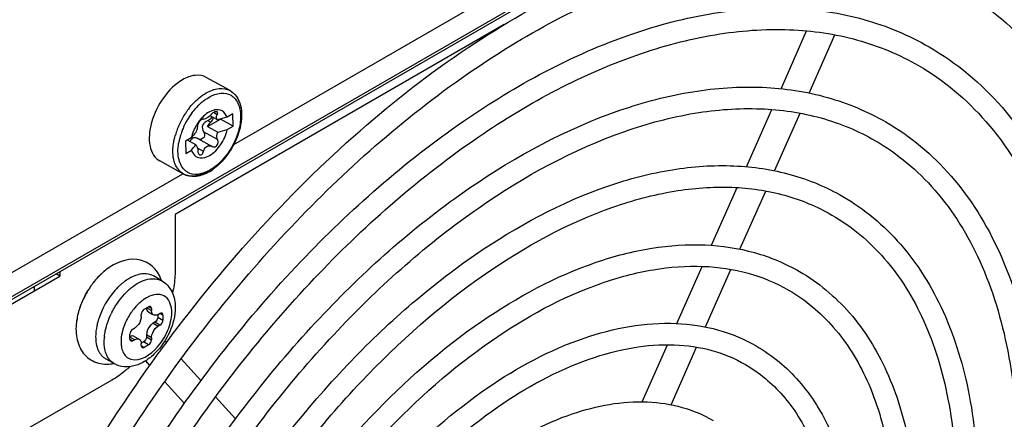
# Model space of a CAD drawing. Header units: inches. Extents: x 0 to 117, y 0 to 83.
# Tile 60 of 86: x 104.769 to 106.39, y 22.119 to 22.777. Entities that reach past the tile are written whole.
import ezdxf

# ---------------------------------------------------------------- set-up
doc = ezdxf.new("R2010")
doc.units = ezdxf.units.IN
doc.header["$LTSCALE"] = 6.431102
doc.header["$MEASUREMENT"] = 0
doc.layers.get('0').update_dxf_attribs({"linetype": 'CONTINUOUS'})

msp = doc.modelspace()

# ---------------------------------------------------------------- linework, layer by layer
at = {"color": 7, "linetype": 'CONTINUOUS'}
for p, q in [((103.5672, 21.6351), (107.6753, 24.0069)), ((107.6724, 24.0004), (103.5644, 21.6286)), ((105.1216, 22.5717), (106.2907, 23.2467)), ((105.5666, 22.7692), (105.0251, 22.4565)), ((106.0225, 22.6637), (106.0646, 22.7589)), ((106.0688, 22.6565), (106.1113, 22.7524)), ((105.1154, 22.6605), (105.0764, 22.6822)), ((105.0891, 22.6285), (105.0852, 22.6273)), ((105.9655, 22.5352), (106.0073, 22.6295)), ((105.0709, 22.6136), (105.0711, 22.6135)), ((105.0711, 22.6135), (105.071, 22.6136)), ((105.0785, 22.6013), (105.0995, 22.6134)), ((105.0852, 22.6273), (105.0807, 22.6251)), ((105.0949, 22.6123), (105.0825, 22.6192)), ((105.085, 22.6178), (105.0844, 22.6156)), ((105.0943, 22.6208), (105.0881, 22.6242)), ((105.1204, 22.6018), (105.0995, 22.6134)), ((105.1201, 22.622), (105.1105, 22.6165)), ((105.1204, 22.6018), (105.1201, 22.622)), ((106.012, 22.5284), (106.0541, 22.6233)), ((105.0785, 22.6013), (105.0953, 22.592)), ((105.0838, 22.6083), (105.0788, 22.611)), ((105.1108, 22.5962), (105.1204, 22.6018)), ((105.0517, 22.5826), (105.0421, 22.577)), ((105.0533, 22.5821), (105.0518, 22.5808)), ((105.0628, 22.5812), (105.0624, 22.5815)), ((105.0625, 22.5815), (105.086, 22.5683)), ((105.095, 22.58), (105.072, 22.5928)), ((105.0421, 22.577), (105.0424, 22.5568)), ((105.0592, 22.5712), (105.0454, 22.5789)), ((105.0718, 22.5604), (105.0618, 22.5659)), ((105.0855, 22.5687), (105.086, 22.5683)), ((105.0424, 22.5568), (105.052, 22.5623)), ((105.0388, 22.5229), (104.9998, 22.5447)), ((104.175, 22.0252), (105.0379, 22.5234)), ((105.9082, 22.4057), (105.9503, 22.5008)), ((105.9549, 22.3993), (105.9973, 22.4951)), ((105.0251, 22.4565), (105.0251, 22.3642)), ((105.8511, 22.2769), (105.8928, 22.371)), ((104.23, 22.0055), (104.8355, 22.3551)), ((104.8355, 22.3551), (104.8291, 22.3588)), ((104.8355, 22.3625), (104.8355, 22.3551)), ((105.0032, 22.3472), (104.9893, 22.3552)), ((105.8981, 22.2712), (105.9401, 22.3661)), ((104.7937, 22.331), (104.7933, 22.338)), ((104.9831, 22.3219), (104.9777, 22.3191)), ((104.9777, 22.3191), (104.9723, 22.3156)), ((104.9694, 22.2886), (104.9692, 22.2862)), ((104.9694, 22.2886), (104.9694, 22.2918)), ((104.9743, 22.3003), (104.9812, 22.3043)), ((104.9784, 22.3027), (104.9861, 22.2983)), ((104.981, 22.2959), (104.988, 22.2919)), ((104.9861, 22.3015), (104.9812, 22.3043)), ((104.9861, 22.3015), (104.9861, 22.2983)), ((104.9965, 22.2915), (104.9965, 22.2874)), ((104.9972, 22.2918), (105, 22.2934)), ((105.0049, 22.2906), (105, 22.2934)), ((105.0049, 22.2906), (105.0049, 22.2826)), ((104.9917, 22.279), (104.9889, 22.2774)), ((104.9889, 22.2774), (104.9972, 22.2726)), ((105, 22.2742), (104.9917, 22.279)), ((104.9952, 22.2712), (104.9972, 22.2726)), ((104.9965, 22.2874), (105.0049, 22.2826)), ((105, 22.2742), (104.9972, 22.2726)), ((104.9506, 22.2513), (104.9506, 22.2593)), ((104.9555, 22.2677), (104.9583, 22.2693)), ((104.9861, 22.2533), (104.9777, 22.2581)), ((104.9777, 22.2581), (104.9777, 22.2549)), ((104.9081, 22.2468), (104.9085, 22.2542)), ((104.9583, 22.2501), (104.9506, 22.2545)), ((104.9506, 22.2513), (104.9555, 22.2484)), ((104.9583, 22.2501), (104.9555, 22.2484)), ((104.9578, 22.2557), (104.9661, 22.2508)), ((104.9729, 22.2464), (104.9693, 22.2444)), ((104.9694, 22.2404), (104.9694, 22.2436)), ((104.9694, 22.2404), (104.9743, 22.2376)), ((104.9812, 22.2416), (104.9729, 22.2464)), ((104.9812, 22.2416), (104.9743, 22.2376)), ((104.9777, 22.2549), (104.9861, 22.2501)), ((104.9861, 22.2533), (104.9861, 22.2501)), ((105.0106, 22.2453), (105.008, 22.2482)), ((105.794, 22.1479), (105.8356, 22.2418)), ((104.9989, 22.2294), (105.0004, 22.2314)), ((104.9989, 22.2294), (105.0004, 22.2314)), ((105.0004, 22.2314), (105.0028, 22.2346)), ((105.0004, 22.2314), (105.0027, 22.2346)), ((105.8414, 22.1431), (105.8834, 22.2379)), ((104.9245, 22.2108), (104.9105, 22.2188)), ((104.9835, 22.2079), (104.9766, 22.2155)), ((105.0674, 22.1827), (105.0349, 22.2185)), ((104.9207, 22.1833), (104.7503, 22.085)), ((105.0403, 22.1452), (105.0079, 22.181)), ((105.1246, 22.1197), (105.0917, 22.1559))]:
    msp.add_line(p, q, dxfattribs=at)
for centre, radius, start, end in [((105.148, 22.553), 0.127, 141.7994, 143.7185), ((105.1464, 22.5542), 0.125, 141.5913, 141.7949), ((105.1412, 22.5581), 0.1102, 137.0442, 141.6597), ((105.1358, 22.5631), 0.1029, 134.8123, 137.011), ((105.1328, 22.5661), 0.0986, 132.2464, 134.8169), ((105.1308, 22.5682), 0.0957, 132.0027, 132.2354), ((105.1292, 22.5701), 0.0933, 130.043, 132.0105), ((105.1275, 22.572), 0.0907, 129.8407, 130.0351), ((105.0953, 22.6034), 0.0258, 102.9431, 103.8403), ((105.1523, 22.5498), 0.1324, 150.5671, 158.7189), ((105.1526, 22.5497), 0.1327, 146.1492, 150.5856), ((105.1513, 22.5506), 0.1311, 144.7643, 146.1474), ((105.15, 22.5515), 0.1295, 143.7151, 144.7639), ((105.1506, 22.5509), 0.1221, 143.6111, 150.3207), ((105.1467, 22.5536), 0.1174, 141.7869, 143.5936), ((105.1453, 22.5547), 0.1156, 141.6224, 141.7828), ((105.1187, 22.5693), 0.0679, 139.4239, 143.2458), ((105.1161, 22.5715), 0.0645, 138.1589, 139.4045), ((105.1151, 22.5724), 0.0631, 136.8541, 138.1577), ((105.074, 22.6054), 0.0093, 126.1271, 129.1202), ((105.0729, 22.6069), 0.00741, 122.628, 126.1439), ((105.1132, 22.5741), 0.0606, 132.8987, 136.8756), ((105.0705, 22.6129), 0.000839, 61.048, 69.4333), ((105.1419, 22.5538), 0.1212, 159.4528, 163.9431), ((105.1476, 22.5517), 0.1273, 158.7471, 159.4868), ((105.1493, 22.5513), 0.1208, 155.2468, 158.946), ((105.1516, 22.5503), 0.1233, 150.7989, 155.2575), ((105.1512, 22.5505), 0.1228, 150.3049, 150.7978), ((105.1224, 22.5665), 0.0726, 152.9247, 157.6391), ((105.1229, 22.5662), 0.0731, 148.1361, 152.9206), ((105.1219, 22.5669), 0.0719, 143.2434, 148.1558), ((105.1357, 22.5556), 0.1148, 163.9794, 164.2135), ((105.129, 22.5577), 0.0995, 165.8096, 169.3843), ((105.133, 22.5567), 0.1035, 165.2164, 165.8306), ((105.1342, 22.5564), 0.1048, 164.3838, 165.216), ((105.1354, 22.556), 0.1061, 163.942, 164.3843), ((105.1411, 22.5543), 0.112, 159.6662, 163.9099), ((105.1459, 22.5526), 0.1171, 159.2705, 159.6971), ((105.1465, 22.5524), 0.1178, 158.9582, 159.2706), ((105.0562, 22.5704), 0.0127, 64.5587, 70.295), ((105.0558, 22.5695), 0.0137, 60.9303, 64.586), ((105.0665, 22.5866), 0.0064, 283.7483, 289.4742), ((105.1237, 22.5587), 0.0941, 169.4028, 170.7861), ((105.0629, 22.5726), 0.014, 161.2513, 163.2167), ((105.0808, 22.5603), 0.00958, 60.9392, 62.8732), ((105.0887, 22.5732), 0.00551, 240.9391, 263.843), ((105.0454, 22.5882), 0.0711, 297.645, 300.0115), ((105.0433, 22.5918), 0.0752, 300.0085, 301.9024), ((105.0405, 22.5962), 0.0805, 301.9136, 304.8465), ((104.9929, 22.2643), 0.1299, 135.7914, 140.691), ((104.9899, 22.2666), 0.1261, 135.9443, 140.6333), ((104.9859, 22.2703), 0.1207, 135.6501, 135.9145), ((104.9841, 22.2721), 0.1181, 133.8766, 135.6557), ((104.9878, 22.2691), 0.1229, 134.2505, 135.7616), ((104.9861, 22.2709), 0.1205, 133.6891, 134.2474), ((104.9795, 22.277), 0.1114, 130.8184, 133.8907), ((104.9839, 22.2732), 0.1173, 131.5707, 133.6963), ((104.9805, 22.2771), 0.1121, 129.3923, 131.5713), ((104.9754, 22.2816), 0.1053, 129.6839, 130.8008), ((104.9738, 22.2835), 0.1028, 129.1362, 129.6816), ((104.9771, 22.2812), 0.1068, 127.1405, 129.3929), ((104.9456, 22.3292), 0.0598, 17.8586, 23.5439), ((105.003, 22.2563), 0.1428, 145.0353, 153.8983), ((105.0034, 22.2562), 0.1432, 145.2317, 152.2989), ((105.0009, 22.2579), 0.1402, 143.4146, 145.2229), ((105.0017, 22.2572), 0.1412, 144.7647, 145.0502), ((104.9976, 22.2602), 0.1362, 140.6335, 144.7914), ((104.9983, 22.2598), 0.137, 140.6671, 143.4188), ((105.0064, 22.2608), 0.1069, 132.5591, 132.8636), ((105.0028, 22.2564), 0.1426, 152.2932, 153.8967), ((105.0172, 22.2563), 0.1022, 128.5875, 133.1248), ((104.9931, 22.2605), 0.132, 160.1715, 161.3538), ((104.9925, 22.2609), 0.1313, 160.291, 161.003), ((104.9945, 22.2602), 0.1334, 158.9479, 160.2896), ((104.9947, 22.2599), 0.1337, 159.4767, 160.1726), ((104.9982, 22.2585), 0.1375, 155.8319, 159.4642), ((104.9959, 22.2596), 0.135, 158.4675, 158.9498), ((104.998, 22.2588), 0.1373, 154.0804, 158.4607), ((105.0014, 22.2571), 0.141, 154.0609, 155.8422), ((105.0021, 22.2568), 0.1418, 153.8979, 154.0626), ((104.9984, 22.2586), 0.1376, 153.9264, 154.0858), ((105.0283, 22.2434), 0.0916, 136.6885, 141.3217), ((105.0218, 22.2495), 0.0826, 131.7072, 136.6873), ((105.0172, 22.2546), 0.0757, 129.0555, 131.6792), ((105.0149, 22.2574), 0.0721, 128.0244, 129.0428), ((105.014, 22.2585), 0.0707, 127.7034, 128.0221), ((105.0129, 22.26), 0.0688, 126.1666, 127.709), ((104.9784, 22.2646), 0.1168, 165.8192, 169.2656), ((104.9791, 22.265), 0.1173, 164.8293, 166.0423), ((104.9831, 22.2635), 0.1216, 165.2405, 165.8384), ((104.9844, 22.2631), 0.1229, 164.6695, 165.2405), ((104.9855, 22.2628), 0.1241, 164.2266, 164.6697), ((104.9818, 22.2642), 0.1201, 164.3659, 164.8323), ((104.9874, 22.2626), 0.1259, 160.9828, 164.3447), ((104.9891, 22.2618), 0.1279, 161.3441, 164.215), ((105.0412, 22.2343), 0.1348, 153.0311, 154.3497), ((105.0357, 22.2374), 0.1011, 145.6911, 158.2871), ((105.0352, 22.2379), 0.1003, 143.168, 145.7318), ((105.0329, 22.2396), 0.0976, 141.2868, 143.1669), ((104.959, 22.2689), 0.0969, 172.2958, 173.0405), ((105.008, 22.2494), 0.1142, 163.3138, 164.7245), ((105.013, 22.2479), 0.1195, 160.4607, 163.3002), ((105.0252, 22.2416), 0.0898, 158.8656, 163.6002), ((105.0302, 22.2398), 0.0951, 158.3604, 158.9089), ((104.9968, 22.246), 0.0886, 173.854, 174.7024), ((104.9112, 22.27), 0.0602, 277.4168, 282.1219)]:
    msp.add_arc(centre, radius, start, end, dxfattribs=at)
for points, knots in [([(106.707, 22.415), (106.6999, 22.4815), (106.6766, 22.6078), (106.6081, 22.7795), (106.5087, 22.9192), (106.4222, 22.9881), (106.3762, 23.0146)], [0, 0, 0, 0, 0.282819, 0.53973, 0.775786, 1, 1, 1, 1]), ([(106.3795, 23.0113), (106.4213, 22.9832), (106.4994, 22.9132), (106.5889, 22.7774), (106.6509, 22.6135), (106.6725, 22.4939), (106.6792, 22.4311)], [0, 0, 0, 0, 0.224162, 0.461122, 0.718359, 1, 1, 1, 1]), ([(105.0027, 22.2346), (105.0985, 22.3654), (105.2578, 22.5442), (105.5001, 22.7326), (105.6805, 22.8368), (105.8595, 22.9042), (106.0328, 22.9323), (106.1952, 22.9188), (106.2934, 22.8806), (106.3371, 22.8553)], [0, 0, 0, 0, 0.305305, 0.446376, 0.57698, 0.696322, 0.804918, 0.904889, 1, 1, 1, 1]), ([(104.5852, 20.9813), (104.5852, 21.1046), (104.6198, 21.364), (104.7487, 21.7453), (104.9474, 22.1129), (105.1998, 22.4365), (105.4849, 22.6895), (105.7424, 22.8309), (105.9432, 22.8847), (106.0805, 22.8951), (106.2077, 22.8767), (106.2846, 22.8447), (106.3194, 22.8247)], [0, 0, 0, 0, 0.128894, 0.270992, 0.418769, 0.563714, 0.697796, 0.815042, 0.866733, 0.914071, 0.95799, 1, 1, 1, 1]), ([(106.3371, 22.8553), (106.3784, 22.8315), (106.4563, 22.7701), (106.5465, 22.6463), (106.6095, 22.495), (106.6319, 22.3839), (106.639, 22.3255)], [0, 0, 0, 0, 0.226866, 0.464167, 0.720203, 1, 1, 1, 1]), ([(106.3194, 22.8247), (106.3658, 22.7979), (106.4529, 22.7247), (106.5458, 22.5726), (106.6015, 22.3843), (106.6125, 22.2468), (106.6127, 22.1743)], [0, 0, 0, 0, 0.215727, 0.448034, 0.708016, 1, 1, 1, 1]), ([(104.65, 21.0411), (104.6502, 21.1551), (104.6823, 21.3943), (104.8014, 21.7453), (104.9846, 22.0829), (105.2172, 22.3798), (105.4807, 22.6123), (105.7197, 22.7422), (105.9073, 22.7916), (106.0373, 22.8008), (106.1588, 22.7828), (106.2327, 22.752), (106.2663, 22.7326)], [0, 0, 0, 0, 0.128545, 0.269649, 0.416148, 0.559831, 0.693023, 0.810272, 0.862515, 0.910866, 0.956244, 1, 1, 1, 1]), ([(104.6855, 21.0391), (104.6855, 21.1503), (104.7166, 21.3843), (104.8329, 21.7282), (105.0121, 22.0598), (105.2397, 22.3516), (105.4968, 22.5799), (105.729, 22.7074), (105.9099, 22.7559), (106.0335, 22.7653), (106.1481, 22.7487), (106.2173, 22.72), (106.2486, 22.7019)], [0, 0, 0, 0, 0.128918, 0.271072, 0.418918, 0.563928, 0.698055, 0.815299, 0.86696, 0.914244, 0.958084, 1, 1, 1, 1]), ([(106.2663, 22.7326), (106.3113, 22.7066), (106.3954, 22.636), (106.4847, 22.4904), (106.5375, 22.3119), (106.5479, 22.1824), (106.5479, 22.1144)], [0, 0, 0, 0, 0.219985, 0.454111, 0.712567, 1, 1, 1, 1]), ([(106.2486, 22.7019), (106.2903, 22.6778), (106.3686, 22.612), (106.4522, 22.4752), (106.5023, 22.3056), (106.5123, 22.1817), (106.5124, 22.1164)], [0, 0, 0, 0, 0.215498, 0.447709, 0.707773, 1, 1, 1, 1]), ([(105.0371, 22.6783), (105.0249, 22.6712), (105.0036, 22.6497), (104.9871, 22.6165), (104.9819, 22.5884), (104.9827, 22.5697), (104.9883, 22.5542), (104.9957, 22.5469), (104.9998, 22.5447)], [0, 0, 0, 0, 0.268673, 0.559114, 0.693219, 0.811239, 0.911733, 1, 1, 1, 1]), ([(105.0764, 22.6822), (105.0711, 22.6852), (105.0566, 22.6874), (105.0436, 22.682), (105.0371, 22.6783)], [0, 0, 0, 0, 0.451944, 1, 1, 1, 1]), ([(104.7509, 21.0994), (104.7511, 21.2012), (104.7798, 21.4147), (104.8862, 21.728), (105.0497, 22.0294), (105.2574, 22.2944), (105.4927, 22.5019), (105.7061, 22.6178), (105.8738, 22.6619), (105.99, 22.6701), (106.0987, 22.6539), (106.1648, 22.6264), (106.1949, 22.609)], [0, 0, 0, 0, 0.128529, 0.269573, 0.415994, 0.559598, 0.692734, 0.809982, 0.862258, 0.910672, 0.956138, 1, 1, 1, 1]), ([(105.0761, 22.6566), (105.0826, 22.6603), (105.0956, 22.6657), (105.11, 22.6635), (105.1154, 22.6605)], [0, 0, 0, 0, 0.548039, 1, 1, 1, 1]), ([(105.0484, 22.6319), (105.0505, 22.6345), (105.0586, 22.6439), (105.0682, 22.652), (105.0761, 22.6566)], [0, 0, 0, 0, 0.266412, 1, 1, 1, 1]), ([(105.0804, 22.6494), (105.0864, 22.6529), (105.0986, 22.6579), (105.1182, 22.6547), (105.1307, 22.6392), (105.134, 22.6176), (105.13, 22.5927), (105.116, 22.56), (105.0974, 22.5382), (105.0821, 22.5294)], [0, 0, 0, 0, 0.114275, 0.208409, 0.303106, 0.418501, 0.557625, 0.711083, 1, 1, 1, 1]), ([(105.1154, 22.6605), (105.1197, 22.6581), (105.1274, 22.6509), (105.1336, 22.6358), (105.1352, 22.618), (105.1313, 22.5914), (105.1169, 22.5593), (105.0977, 22.538), (105.0865, 22.5302)], [0, 0, 0, 0, 0.096558, 0.200542, 0.317088, 0.44691, 0.729135, 1, 1, 1, 1]), ([(104.7864, 21.0974), (104.7864, 21.1964), (104.8141, 21.4047), (104.9176, 21.7109), (105.0772, 22.0062), (105.2799, 22.2661), (105.5088, 22.4694), (105.7154, 22.583), (105.8763, 22.6262), (105.9862, 22.6345), (106.0879, 22.6198), (106.1494, 22.5944), (106.1772, 22.5783)], [0, 0, 0, 0, 0.128946, 0.271169, 0.419099, 0.564191, 0.698376, 0.815619, 0.867243, 0.91446, 0.958202, 1, 1, 1, 1]), ([(105.1105, 22.6165), (105.1091, 22.6207), (105.1037, 22.629), (105.0938, 22.6296), (105.0895, 22.6286)], [0, 0, 0, 0, 0.501903, 1, 1, 1, 1]), ([(105.0681, 22.6126), (105.0664, 22.6112), (105.0639, 22.6078), (105.0619, 22.6039), (105.0618, 22.602)], [0, 0, 0, 0, 0.543001, 1, 1, 1, 1]), ([(105.0767, 22.6149), (105.0761, 22.6145), (105.0744, 22.6137), (105.0722, 22.6129), (105.0711, 22.6135)], [0, 0, 0, 0, 0.348805, 1, 1, 1, 1]), ([(105.085, 22.6217), (105.0831, 22.6196), (105.0804, 22.6172), (105.0774, 22.6153), (105.0767, 22.6149)], [0, 0, 0, 0, 0.771272, 1, 1, 1, 1]), ([(105.0942, 22.6256), (105.094, 22.6257), (105.0926, 22.6261), (105.0912, 22.6257), (105.0901, 22.6253)], [0, 0, 0, 0, 0.19944, 1, 1, 1, 1]), ([(105.0949, 22.6123), (105.0939, 22.6131), (105.0924, 22.6163), (105.0936, 22.6193), (105.0943, 22.6208)], [0, 0, 0, 0, 0.4547, 1, 1, 1, 1]), ([(105.0943, 22.6208), (105.0946, 22.6213), (105.0953, 22.6227), (105.0952, 22.625), (105.0942, 22.6256)], [0, 0, 0, 0, 0.332041, 1, 1, 1, 1]), ([(105.0618, 22.602), (105.0618, 22.6013), (105.0613, 22.5977), (105.0601, 22.5942), (105.0589, 22.5915)], [0, 0, 0, 0, 0.186144, 1, 1, 1, 1]), ([(105.0788, 22.611), (105.0753, 22.6098), (105.0682, 22.6046), (105.07, 22.5958), (105.072, 22.5928)], [0, 0, 0, 0, 0.510688, 1, 1, 1, 1]), ([(105.0818, 22.5537), (105.0891, 22.558), (105.1016, 22.5711), (105.1089, 22.5874), (105.1108, 22.5962)], [0, 0, 0, 0, 0.483994, 1, 1, 1, 1]), ([(106.1949, 22.609), (106.2353, 22.5857), (106.3105, 22.5225), (106.3904, 22.3922), (106.4377, 22.2327), (106.447, 22.1169), (106.447, 22.0561)], [0, 0, 0, 0, 0.220243, 0.454479, 0.712843, 1, 1, 1, 1]), ([(105.0218, 22.5683), (105.0219, 22.5698), (105.0226, 22.5761), (105.024, 22.5823), (105.0253, 22.5868)], [0, 0, 0, 0, 0.241722, 1, 1, 1, 1]), ([(105.072, 22.5928), (105.0733, 22.5908), (105.0744, 22.5856), (105.0709, 22.5813), (105.0687, 22.5806)], [0, 0, 0, 0, 0.504348, 1, 1, 1, 1]), ([(105.091, 22.5681), (105.0931, 22.569), (105.0964, 22.573), (105.096, 22.578), (105.095, 22.58)], [0, 0, 0, 0, 0.501883, 1, 1, 1, 1]), ([(105.095, 22.58), (105.0935, 22.5826), (105.0931, 22.5873), (105.0947, 22.591), (105.0953, 22.592)], [0, 0, 0, 0, 0.73246, 1, 1, 1, 1]), ([(105.0388, 22.5229), (105.0323, 22.5266), (105.0215, 22.5415), (105.0209, 22.5589), (105.0218, 22.5683)], [0, 0, 0, 0, 0.440332, 1, 1, 1, 1]), ([(105.0425, 22.528), (105.0369, 22.5324), (105.0287, 22.5481), (105.0294, 22.5647), (105.0308, 22.5737)], [0, 0, 0, 0, 0.438699, 1, 1, 1, 1]), ([(105.0592, 22.5712), (105.0597, 22.5707), (105.0618, 22.5678), (105.0623, 22.5641), (105.0624, 22.5612)], [0, 0, 0, 0, 0.191445, 1, 1, 1, 1]), ([(105.0718, 22.5604), (105.072, 22.5612), (105.073, 22.5645), (105.0752, 22.5674), (105.0774, 22.5687)], [0, 0, 0, 0, 0.270024, 1, 1, 1, 1]), ([(106.1772, 22.5783), (106.2142, 22.557), (106.2837, 22.4985), (106.3579, 22.3771), (106.4025, 22.2263), (106.4114, 22.1162), (106.4115, 22.0582)], [0, 0, 0, 0, 0.215211, 0.447297, 0.707464, 1, 1, 1, 1]), ([(105.052, 22.5623), (105.0525, 22.561), (105.0543, 22.5563), (105.0582, 22.5523), (105.0616, 22.5509)], [0, 0, 0, 0, 0.274258, 1, 1, 1, 1]), ([(105.0616, 22.5509), (105.063, 22.5503), (105.0699, 22.5486), (105.0771, 22.551), (105.0818, 22.5537)], [0, 0, 0, 0, 0.222119, 1, 1, 1, 1]), ([(105.0624, 22.5612), (105.0624, 22.5605), (105.0627, 22.5583), (105.0638, 22.5557), (105.0653, 22.5549)], [0, 0, 0, 0, 0.290852, 1, 1, 1, 1]), ([(104.8512, 21.1573), (104.8513, 21.2469), (104.8766, 21.435), (104.9704, 21.7109), (105.1144, 21.9762), (105.2973, 22.2095), (105.5046, 22.3922), (105.6927, 22.4943), (105.8404, 22.5331), (105.943, 22.5403), (106.0391, 22.5259), (106.0975, 22.5016), (106.124, 22.4863)], [0, 0, 0, 0, 0.128508, 0.269479, 0.415801, 0.559305, 0.69237, 0.809617, 0.861935, 0.910427, 0.956005, 1, 1, 1, 1]), ([(105.078, 22.5269), (105.0716, 22.5232), (105.0586, 22.5178), (105.0441, 22.52), (105.0388, 22.5229)], [0, 0, 0, 0, 0.548039, 1, 1, 1, 1]), ([(105.0784, 22.5252), (105.0719, 22.5219), (105.0587, 22.5172), (105.0444, 22.5198), (105.0388, 22.5229)], [0, 0, 0, 0, 0.52989, 1, 1, 1, 1]), ([(105.0752, 22.526), (105.0695, 22.5236), (105.0581, 22.5208), (105.0466, 22.5248), (105.0425, 22.528)], [0, 0, 0, 0, 0.537858, 1, 1, 1, 1]), ([(104.8866, 21.1553), (104.8866, 21.2421), (104.911, 21.425), (105.0018, 21.6938), (105.1419, 21.9531), (105.3198, 22.1813), (105.5207, 22.3598), (105.702, 22.4595), (105.8431, 22.4974), (105.9393, 22.5047), (106.0283, 22.4919), (106.082, 22.4696), (106.1063, 22.4556)], [0, 0, 0, 0, 0.128986, 0.271298, 0.419339, 0.564538, 0.698794, 0.816033, 0.867608, 0.914736, 0.958352, 1, 1, 1, 1]), ([(106.124, 22.4863), (106.1597, 22.4657), (106.2262, 22.4099), (106.2968, 22.2948), (106.3386, 22.154), (106.3467, 22.0518), (106.3467, 21.9983)], [0, 0, 0, 0, 0.220567, 0.454941, 0.713189, 1, 1, 1, 1]), ([(106.1063, 22.4556), (106.1387, 22.4369), (106.1994, 22.3858), (106.2643, 22.2796), (106.3034, 22.1476), (106.3112, 22.0512), (106.3113, 22.0003)], [0, 0, 0, 0, 0.214842, 0.446773, 0.707073, 1, 1, 1, 1]), ([(104.9521, 21.2155), (104.9523, 21.293), (104.9741, 21.4554), (105.0551, 21.6937), (105.1796, 21.9227), (105.3376, 22.1241), (105.5166, 22.2818), (105.6791, 22.3699), (105.807, 22.4034), (105.8958, 22.4095), (105.979, 22.3971), (106.0296, 22.376), (106.0527, 22.3627)], [0, 0, 0, 0, 0.128482, 0.269358, 0.415551, 0.558926, 0.691896, 0.809139, 0.861512, 0.910105, 0.955829, 1, 1, 1, 1]), ([(105.0005, 22.3531), (104.9971, 22.3608), (104.9867, 22.3749), (104.9534, 22.388), (104.9264, 22.3767), (104.9126, 22.3663)], [0, 0, 0, 0, 0.246355, 0.491577, 1, 1, 1, 1]), ([(104.9875, 21.2135), (104.9875, 21.2882), (105.0085, 21.4454), (105.0866, 21.6766), (105.207, 21.8996), (105.36, 22.0959), (105.5327, 22.2493), (105.6884, 22.3351), (105.8096, 22.3677), (105.892, 22.374), (105.9682, 22.363), (106.0142, 22.344), (106.035, 22.332)], [0, 0, 0, 0, 0.129037, 0.27147, 0.419658, 0.564997, 0.699351, 0.816585, 0.868096, 0.915107, 0.958554, 1, 1, 1, 1]), ([(104.9893, 22.3552), (104.9857, 22.3573), (104.9769, 22.3598), (104.9626, 22.3577), (104.9478, 22.3508), (104.9386, 22.3437), (104.9341, 22.3396)], [0, 0, 0, 0, 0.203159, 0.431335, 0.697084, 1, 1, 1, 1]), ([(105.0251, 22.3642), (105.0251, 22.3612), (105.0247, 22.3487), (105.0228, 22.3363), (105.0207, 22.327)], [0, 0, 0, 0, 0.23802, 1, 1, 1, 1]), ([(106.0527, 22.3627), (106.0837, 22.3448), (106.1414, 22.2964), (106.2026, 22.1966), (106.2388, 22.0747), (106.2458, 21.9863), (106.2458, 21.94)], [0, 0, 0, 0, 0.220991, 0.455549, 0.713645, 1, 1, 1, 1]), ([(104.9337, 22.3392), (104.93, 22.3358), (104.916, 22.3208), (104.9056, 22.3025), (104.9004, 22.2879)], [0, 0, 0, 0, 0.243088, 1, 1, 1, 1]), ([(104.9534, 22.3361), (104.9613, 22.3424), (104.9769, 22.352), (104.9965, 22.351), (105.0032, 22.3472)], [0, 0, 0, 0, 0.565406, 1, 1, 1, 1]), ([(105.0032, 22.3472), (105.0104, 22.343), (105.0224, 22.3292), (105.0253, 22.3118), (105.0253, 22.3031)], [0, 0, 0, 0, 0.488672, 1, 1, 1, 1]), ([(104.921, 22.2954), (104.9227, 22.2988), (104.93, 22.3116), (104.9393, 22.3234), (104.9473, 22.3309)], [0, 0, 0, 0, 0.255734, 1, 1, 1, 1]), ([(105.0195, 22.295), (105.0195, 22.3043), (105.0153, 22.3203), (104.9966, 22.3262), (104.9876, 22.3238), (104.9831, 22.3219)], [0, 0, 0, 0, 0.508355, 0.734331, 1, 1, 1, 1]), ([(106.035, 22.332), (106.0626, 22.316), (106.1145, 22.2724), (106.1701, 22.1814), (106.2035, 22.0684), (106.2103, 21.9857), (106.2104, 21.942)], [0, 0, 0, 0, 0.214347, 0.446067, 0.706544, 1, 1, 1, 1]), ([(104.9086, 22.2555), (104.909, 22.2586), (104.911, 22.2713), (104.9154, 22.2837), (104.9197, 22.2926)], [0, 0, 0, 0, 0.236495, 1, 1, 1, 1]), ([(105.0253, 22.3031), (105.0253, 22.2895), (105.018, 22.2616), (104.9982, 22.2323), (104.977, 22.2148), (104.9597, 22.2066), (104.9413, 22.2043), (104.9295, 22.2079), (104.9244, 22.2108)], [0, 0, 0, 0, 0.258427, 0.52906, 0.656444, 0.775299, 0.88849, 1, 1, 1, 1]), ([(104.9523, 22.218), (104.9677, 22.2133), (104.996, 22.2336), (105.014, 22.2642), (105.0194, 22.2851), (105.0195, 22.295)], [0, 0, 0, 0, 0.437342, 0.730505, 1, 1, 1, 1]), ([(104.9894, 22.2911), (104.9888, 22.2914), (104.9867, 22.2931), (104.9861, 22.2962), (104.9861, 22.2983)], [0, 0, 0, 0, 0.220853, 1, 1, 1, 1]), ([(104.9972, 22.2918), (104.9965, 22.2914), (104.9941, 22.2903), (104.991, 22.2901), (104.9894, 22.2911)], [0, 0, 0, 0, 0.29391, 1, 1, 1, 1]), ([(104.8637, 22.2864), (104.8618, 22.2766), (104.8606, 22.2573), (104.8696, 22.2298), (104.8913, 22.2112), (104.9101, 22.2091), (104.9189, 22.2103)], [0, 0, 0, 0, 0.268239, 0.516094, 0.75746, 1, 1, 1, 1]), ([(104.8978, 22.2795), (104.8972, 22.2774), (104.8952, 22.2693), (104.8942, 22.261), (104.8942, 22.2549)], [0, 0, 0, 0, 0.263689, 1, 1, 1, 1]), ([(104.9692, 22.2862), (104.9684, 22.281), (104.9649, 22.2745), (104.9596, 22.2701), (104.9583, 22.2693)], [0, 0, 0, 0, 0.765417, 1, 1, 1, 1]), ([(104.9889, 22.2774), (104.9873, 22.2765), (104.9815, 22.2715), (104.9777, 22.2638), (104.9777, 22.2581)], [0, 0, 0, 0, 0.240522, 1, 1, 1, 1]), ([(105.0523, 21.2734), (105.0525, 21.3387), (105.071, 21.4757), (105.1393, 21.6765), (105.2443, 21.8695), (105.3774, 22.0392), (105.5287, 22.1721), (105.687, 22.2581), (105.8224, 22.2837), (105.9193, 22.2691), (105.9622, 22.2512), (105.9818, 22.2399)], [0, 0, 0, 0, 0.1285, 0.269305, 0.415386, 0.558646, 0.691547, 0.808841, 0.909628, 0.955572, 1, 1, 1, 1]), ([(104.9391, 22.267), (104.9386, 22.2652), (104.9369, 22.2587), (104.936, 22.2519), (104.936, 22.2469)], [0, 0, 0, 0, 0.263813, 1, 1, 1, 1]), ([(104.9578, 22.2557), (104.9573, 22.2559), (104.955, 22.2568), (104.9523, 22.2561), (104.9506, 22.2553)], [0, 0, 0, 0, 0.223944, 1, 1, 1, 1]), ([(104.9861, 22.2533), (104.9861, 22.2549), (104.9872, 22.2616), (104.9911, 22.2679), (104.9952, 22.2712)], [0, 0, 0, 0, 0.234581, 1, 1, 1, 1]), ([(104.8942, 22.2549), (104.8942, 22.2474), (104.8961, 22.2334), (104.9052, 22.2219), (104.9105, 22.2188)], [0, 0, 0, 0, 0.550779, 1, 1, 1, 1]), ([(104.9124, 22.2247), (104.9117, 22.2263), (104.909, 22.2334), (104.9081, 22.241), (104.9081, 22.2468)], [0, 0, 0, 0, 0.230689, 1, 1, 1, 1]), ([(104.936, 22.2469), (104.936, 22.2444), (104.9365, 22.2357), (104.94, 22.2267), (104.9446, 22.2225)], [0, 0, 0, 0, 0.28691, 1, 1, 1, 1]), ([(104.9583, 22.2501), (104.9589, 22.2504), (104.9613, 22.2516), (104.9645, 22.2518), (104.9661, 22.2508)], [0, 0, 0, 0, 0.29391, 1, 1, 1, 1]), ([(104.9661, 22.2508), (104.9666, 22.2505), (104.9688, 22.2487), (104.9694, 22.2457), (104.9694, 22.2436)], [0, 0, 0, 0, 0.220853, 1, 1, 1, 1]), ([(105.0877, 21.2714), (105.0877, 21.3339), (105.1053, 21.4657), (105.1708, 21.6594), (105.2717, 21.8464), (105.3999, 22.011), (105.5446, 22.1396), (105.675, 22.2115), (105.7762, 22.2388), (105.8451, 22.2442), (105.9085, 22.2351), (105.9468, 22.2192), (105.9641, 22.2092)], [0, 0, 0, 0, 0.129106, 0.271702, 0.420091, 0.565625, 0.700114, 0.817345, 0.868769, 0.915619, 0.958834, 1, 1, 1, 1]), ([(105.9818, 22.2399), (106.0081, 22.2248), (106.0571, 22.1837), (106.109, 22.0992), (106.1396, 21.996), (106.1456, 21.9213), (106.1456, 21.8821)], [0, 0, 0, 0, 0.221563, 0.456365, 0.714256, 1, 1, 1, 1]), ([(104.5498, 20.9833), (104.55, 21.0855), (104.5734, 21.2992), (104.6634, 21.618), (104.805, 21.9346), (104.9296, 22.1342), (104.9989, 22.2294)], [0, 0, 0, 0, 0.228224, 0.476577, 0.737046, 1, 1, 1, 1]), ([(105.9641, 22.2092), (105.987, 22.196), (106.0302, 22.1597), (106.0765, 22.084), (106.1044, 21.9897), (106.1101, 21.9207), (106.1102, 21.8842)], [0, 0, 0, 0, 0.213655, 0.445078, 0.705802, 1, 1, 1, 1]), ([(104.9506, 22.2057), (104.9482, 22.2035), (104.9389, 22.1953), (104.9287, 22.188), (104.9207, 22.1833)], [0, 0, 0, 0, 0.261288, 1, 1, 1, 1]), ([(106.6481, 22.1722), (106.6481, 22.0639), (106.622, 21.837), (106.5221, 21.4996), (106.3655, 21.167), (106.2279, 20.9592), (106.1516, 20.8612)], [0, 0, 0, 0, 0.228267, 0.477406, 0.738275, 1, 1, 1, 1]), ([(105.1525, 21.3313), (105.1527, 21.3845), (105.1678, 21.496), (105.2235, 21.6594), (105.309, 21.8164), (105.4174, 21.9544), (105.5406, 22.0625), (105.6698, 22.1324), (105.7803, 22.1532), (105.8597, 22.1411), (105.8949, 22.1264), (105.911, 22.1172)], [0, 0, 0, 0, 0.128449, 0.269067, 0.414896, 0.557899, 0.690616, 0.807905, 0.908998, 0.95523, 1, 1, 1, 1]), ([(106.6118, 22.1229), (106.6083, 22.0252), (106.5808, 21.8222), (106.4583, 21.4142), (106.2993, 21.1219), (106.1688, 20.9429)], [0, 0, 0, 0, 0.229837, 0.478835, 1, 1, 1, 1])]:
    msp.add_open_spline(points, degree=3, knots=knots, dxfattribs=at)
for points in [[(105.0694, 22.6417), (105.0728, 22.6445), (105.0765, 22.6472), (105.0804, 22.6494)], [(105.0708, 22.6136), (105.0702, 22.6139), (105.0694, 22.6135), (105.0689, 22.6131)], [(105.0807, 22.6251), (105.0776, 22.6233), (105.0747, 22.621), (105.072, 22.6185)], [(105.0822, 22.613), (105.0812, 22.6121), (105.08, 22.6115), (105.0788, 22.611)], [(105.0844, 22.6156), (105.0839, 22.6146), (105.0831, 22.6137), (105.0822, 22.613)], [(105.0838, 22.6083), (105.086, 22.6102), (105.0876, 22.6133), (105.0878, 22.6162)], [(105.0901, 22.6253), (105.0882, 22.6245), (105.0864, 22.6232), (105.085, 22.6217)], [(105.1105, 22.6165), (105.1052, 22.6154), (105.1, 22.614), (105.0949, 22.6123)], [(105.0785, 22.6013), (105.0798, 22.6039), (105.0816, 22.6064), (105.0838, 22.6083)], [(105.0953, 22.592), (105.1003, 22.5937), (105.1055, 22.5951), (105.1108, 22.5962)], [(105.0518, 22.5808), (105.0508, 22.5798), (105.0501, 22.5785), (105.0496, 22.5771)], [(105.0553, 22.5941), (105.0538, 22.5904), (105.0526, 22.5865), (105.0517, 22.5826)], [(105.0589, 22.5915), (105.0562, 22.5888), (105.0538, 22.5858), (105.0517, 22.5826)], [(105.0572, 22.583), (105.0558, 22.583), (105.0545, 22.5827), (105.0533, 22.5821)], [(105.0605, 22.5824), (105.0594, 22.5828), (105.0583, 22.583), (105.0572, 22.583)], [(105.068, 22.5804), (105.0665, 22.58), (105.0648, 22.5802), (105.0634, 22.5809)], [(105.052, 22.5623), (105.0541, 22.5655), (105.0565, 22.5685), (105.0592, 22.5712)], [(105.0774, 22.5687), (105.0783, 22.5692), (105.0792, 22.5695), (105.0802, 22.5697)], [(105.0802, 22.5697), (105.0819, 22.5699), (105.0837, 22.5696), (105.0852, 22.5688)], [(105.0881, 22.5677), (105.0891, 22.5676), (105.0901, 22.5677), (105.091, 22.5681)], [(105.0653, 22.5549), (105.0664, 22.5543), (105.068, 22.5546), (105.069, 22.5554)], [(105.069, 22.5554), (105.0705, 22.5566), (105.0713, 22.5585), (105.0718, 22.5604)], [(105.0821, 22.5294), (105.0799, 22.5281), (105.0776, 22.527), (105.0752, 22.526)], [(104.9847, 22.3046), (104.9837, 22.3052), (104.9822, 22.3049), (104.9812, 22.3043)], [(104.9861, 22.3015), (104.9861, 22.3026), (104.9857, 22.3041), (104.9847, 22.3046)], [(104.8652, 22.2933), (104.8643, 22.2895), (104.8636, 22.2857), (104.8631, 22.2819)], [(104.9743, 22.3003), (104.9714, 22.2987), (104.9694, 22.2951), (104.9694, 22.2918)], [(104.9778, 22.3023), (104.9778, 22.3012), (104.978, 22.3), (104.9785, 22.299)], [(104.9785, 22.299), (104.9789, 22.2978), (104.9798, 22.2966), (104.981, 22.2959)], [(105.0035, 22.2938), (105.0025, 22.2944), (105.001, 22.294), (105, 22.2934)], [(105.0049, 22.2906), (105.0049, 22.2918), (105.0045, 22.2932), (105.0035, 22.2938)], [(104.9965, 22.2874), (104.9965, 22.2842), (104.9945, 22.2806), (104.9917, 22.279)], [(105, 22.2742), (105.0028, 22.2758), (105.0049, 22.2794), (105.0049, 22.2826)], [(104.9555, 22.2677), (104.9527, 22.2661), (104.9506, 22.2625), (104.9506, 22.2593)], [(104.9506, 22.2513), (104.9506, 22.2501), (104.951, 22.2487), (104.952, 22.2481)], [(104.952, 22.2481), (104.953, 22.2475), (104.9545, 22.2479), (104.9555, 22.2484)], [(104.9694, 22.2404), (104.9694, 22.2393), (104.9698, 22.2378), (104.9708, 22.2373)], [(104.9777, 22.2549), (104.9777, 22.2516), (104.9757, 22.2481), (104.9729, 22.2464)], [(104.9812, 22.2416), (104.984, 22.2432), (104.9861, 22.2468), (104.9861, 22.2501)], [(104.9156, 22.219), (104.9144, 22.2208), (104.9133, 22.2227), (104.9124, 22.2247)], [(104.9708, 22.2373), (104.9718, 22.2367), (104.9733, 22.237), (104.9743, 22.2376)], [(104.9244, 22.2108), (104.921, 22.2128), (104.9179, 22.2157), (104.9156, 22.219)], [(104.9446, 22.2225), (104.9468, 22.2205), (104.9495, 22.2189), (104.9523, 22.218)]]:
    msp.add_open_spline(points, degree=3, dxfattribs=at)

doc.saveas('drawing.dxf')
